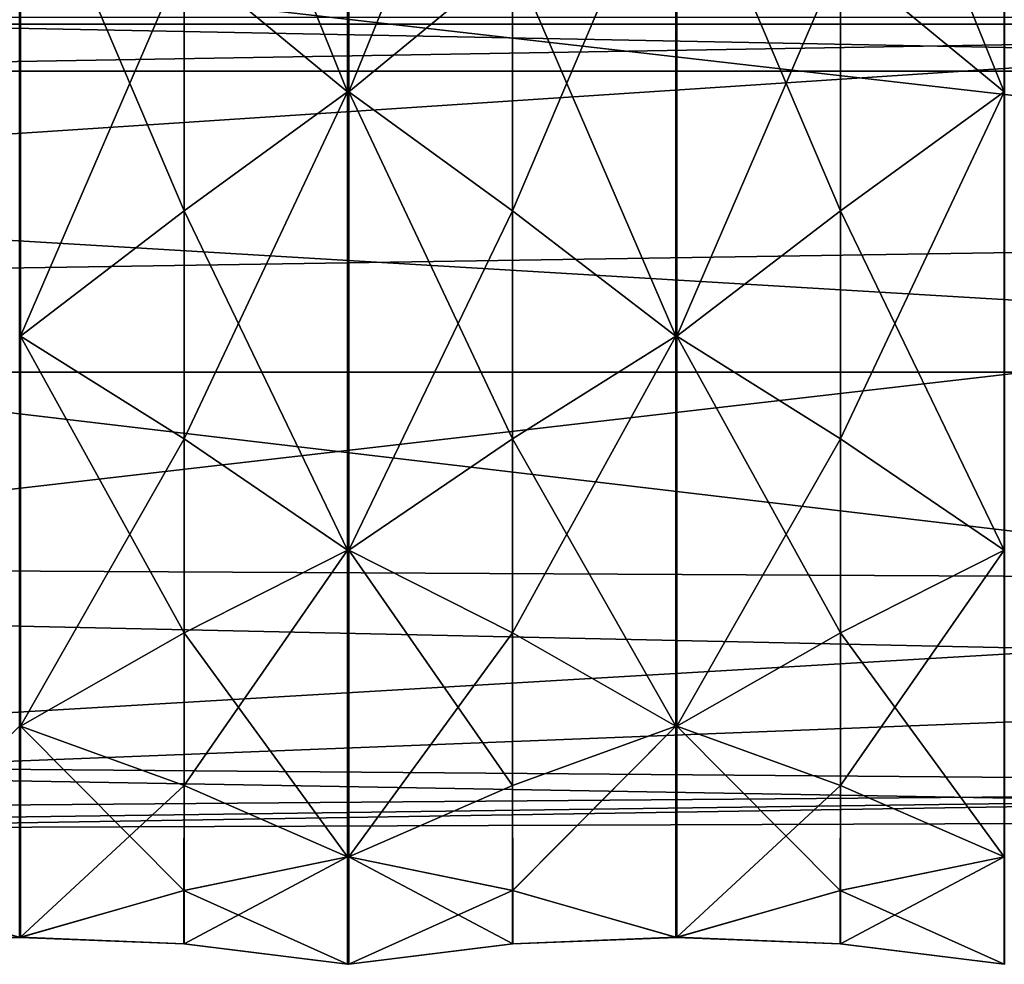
# Model space of a CAD drawing. Header units: millimetres. Extents: x -125 to 171, y -35 to 1363.
# Tile 151 of 256: x 133 to 149, y -22 to -7. Entities that reach past the tile are written whole.
import ezdxf

# ---------------------------------------------------------------- set-up
doc = ezdxf.new("R2010")
doc.units = ezdxf.units.MM
doc.header["$LTSCALE"] = 65.185185
for name, color, linetype in [('729', 7, 'CONTINUOUS'), ('734', 7, 'CONTINUOUS'), ('753', 7, 'CONTINUOUS'), ('831', 7, 'CONTINUOUS'), ('832', 7, 'CONTINUOUS'), ('833', 7, 'CONTINUOUS'), ('834', 7, 'CONTINUOUS'), ('835', 7, 'CONTINUOUS'), ('836', 7, 'CONTINUOUS'), ('837', 7, 'CONTINUOUS'), ('847', 7, 'CONTINUOUS'), ('848', 7, 'CONTINUOUS'), ('849', 7, 'CONTINUOUS'), ('850', 7, 'CONTINUOUS'), ('851', 7, 'CONTINUOUS'), ('852', 7, 'CONTINUOUS'), ('853', 7, 'CONTINUOUS'), ('910', 7, 'CONTINUOUS'), ('911', 7, 'CONTINUOUS'), ('912', 7, 'CONTINUOUS'), ('913', 7, 'CONTINUOUS'), ('914', 7, 'CONTINUOUS'), ('915', 7, 'CONTINUOUS'), ('916', 7, 'CONTINUOUS'), ('917', 7, 'CONTINUOUS'), ('926', 7, 'CONTINUOUS'), ('927', 7, 'CONTINUOUS'), ('928', 7, 'CONTINUOUS'), ('929', 7, 'CONTINUOUS'), ('930', 7, 'CONTINUOUS'), ('931', 7, 'CONTINUOUS'), ('932', 7, 'CONTINUOUS'), ('933', 7, 'CONTINUOUS'), ('945', 7, 'CONTINUOUS')]:
    doc.layers.add(name, color=color, linetype=linetype)

msp = doc.modelspace()

# ---------------------------------------------------------------- linework, layer by layer
at = {"layer": '729', "linetype": 'CONTINUOUS'}
for points in [[(168.1, -6.926, 19.029), (168.1, -13.016, 15.512), (119.6, -10.125, 17.537), (168.1, -6.926, 19.029)], [(119.6, -6.926, 19.029), (168.1, -6.926, 19.029), (119.6, -10.125, 17.537), (119.6, -6.926, 19.029)], [(168.1, -13.016, 15.512), (127.6, -13.016, 15.512), (119.6, -10.125, 17.537), (168.1, -13.016, 15.512)]]:
    msp.add_3dface(points, dxfattribs=at)
at = {"layer": '734', "linetype": 'CONTINUOUS'}
for points in [[(168.1, -3.784, -19.893), (125.625, -5.959, -19.353), (168.1, -10.823, -17.115), (168.1, -3.784, -19.893)], [(125.625, -5.959, -19.353), (124.372, -11.499, -16.668), (168.1, -10.823, -17.115), (125.625, -5.959, -19.353)], [(124.372, -11.499, -16.668), (122.32, -16.111, -12.268), (168.1, -10.823, -17.115), (124.372, -11.499, -16.668)], [(168.1, -10.823, -17.115), (122.32, -16.111, -12.268), (168.1, -16.35, -11.947), (168.1, -10.823, -17.115)], [(127.6, -13.016, 15.512), (168.1, -13.016, 15.512), (168.1, -17.803, 9.651), (127.6, -13.016, 15.512)], [(127.6, -16.919, 11.128), (127.6, -13.016, 15.512), (168.1, -17.803, 9.651), (127.6, -16.919, 11.128)], [(122.32, -16.111, -12.268), (119.6, -19.201, -6.434), (168.1, -16.35, -11.947), (122.32, -16.111, -12.268)], [(168.1, -16.35, -11.947), (119.6, -19.201, -6.434), (168.1, -19.595, -5.11), (168.1, -16.35, -11.947)], [(127.6, -19.399, 5.808), (127.6, -16.919, 11.128), (168.1, -17.803, 9.651), (127.6, -19.399, 5.808)], [(168.1, -20.102, 2.441), (127.6, -19.399, 5.808), (168.1, -17.803, 9.651), (168.1, -20.102, 2.441)], [(119.6, -19.201, -6.434), (119.6, -19.986, -3.259), (168.1, -19.595, -5.11), (119.6, -19.201, -6.434)], [(127.6, -20.25), (127.6, -19.399, 5.808), (168.1, -20.102, 2.441), (127.6, -20.25)], [(119.6, -20.25), (127.6, -20.25), (168.1, -19.595, -5.11), (119.6, -20.25)], [(119.6, -19.986, -3.259), (119.6, -20.25), (168.1, -19.595, -5.11), (119.6, -19.986, -3.259)], [(168.1, -19.595, -5.11), (127.6, -20.25), (168.1, -20.102, 2.441), (168.1, -19.595, -5.11)]]:
    msp.add_3dface(points, dxfattribs=at)
at = {"layer": '753', "linetype": 'CONTINUOUS'}
for points in [[(124.1, -7.504, 3.427), (168.1, -7.504, 3.427), (168.1, -5.303, 6.32), (124.1, -7.504, 3.427)], [(124.1, -7.504, 3.427), (168.1, -5.303, 6.32), (127.6, -5.303, 6.32), (124.1, -7.504, 3.427)], [(124.1, -8.249, -0.131), (124.1, -7.392, -3.663), (168.1, -8.249, -0.131), (124.1, -8.249, -0.131)], [(124.1, -7.392, -3.663), (168.1, -7.392, -3.664), (168.1, -8.249, -0.131), (124.1, -7.392, -3.663)], [(124.1, -7.504, 3.427), (124.1, -8.249, -0.131), (168.1, -7.504, 3.427), (124.1, -7.504, 3.427)], [(124.1, -8.249, -0.131), (168.1, -8.249, -0.131), (168.1, -7.504, 3.427), (124.1, -8.249, -0.131)]]:
    msp.add_3dface(points, dxfattribs=at)
at = {"layer": '831', "linetype": 'CONTINUOUS'}
for points in [[(143.59, -4.37, 21.97), (141, -6.44, 21.229), (143.59, -12.445, 18.625), (143.59, -4.37, 21.97)], [(143.598, -4.37, 21.97), (143.59, -4.37, 21.97), (143.598, -12.445, 18.625), (143.598, -4.37, 21.97)], [(143.598, -12.445, 18.625), (143.59, -4.37, 21.97), (143.59, -12.445, 18.625), (143.598, -12.445, 18.625)], [(143.606, -4.369, 21.97), (143.598, -4.37, 21.97), (143.606, -12.444, 18.626), (143.606, -4.369, 21.97)], [(143.606, -12.444, 18.626), (143.598, -4.37, 21.97), (143.598, -12.445, 18.625), (143.606, -12.444, 18.626)], [(146.2, -6.44, 21.229), (143.606, -4.369, 21.97), (146.2, -10.458, 19.565), (146.2, -6.44, 21.229)], [(146.2, -10.458, 19.565), (143.606, -4.369, 21.97), (143.606, -12.444, 18.626), (146.2, -10.458, 19.565)], [(141, -6.44, 21.229), (138.41, -8.572, 20.695), (141, -10.458, 19.565), (141, -6.44, 21.229)], [(143.59, -12.445, 18.625), (141, -6.44, 21.229), (141, -10.458, 19.565), (143.59, -12.445, 18.625)], [(148.79, -8.572, 20.695), (146.2, -6.44, 21.229), (146.2, -10.458, 19.565), (148.79, -8.572, 20.695)]]:
    msp.add_3dface(points, dxfattribs=at)
at = {"layer": '832', "linetype": 'CONTINUOUS'}
for points in [[(143.59, -12.445, 18.625), (141, -14.074, 17.149), (143.59, -18.625, 12.445), (143.59, -12.445, 18.625)], [(143.598, -12.445, 18.625), (143.59, -12.445, 18.625), (143.598, -18.625, 12.445), (143.598, -12.445, 18.625)], [(143.598, -18.625, 12.445), (143.59, -12.445, 18.625), (143.59, -18.625, 12.445), (143.598, -18.625, 12.445)], [(143.606, -12.444, 18.626), (143.598, -12.445, 18.625), (143.606, -18.625, 12.446), (143.606, -12.444, 18.626)], [(143.606, -18.625, 12.446), (143.598, -12.445, 18.625), (143.598, -18.625, 12.445), (143.606, -18.625, 12.446)], [(146.2, -14.074, 17.149), (143.606, -12.444, 18.626), (146.2, -17.149, 14.074), (146.2, -14.074, 17.149)], [(146.2, -17.149, 14.074), (143.606, -12.444, 18.626), (143.606, -18.625, 12.446), (146.2, -17.149, 14.074)], [(141, -14.074, 17.149), (138.41, -15.839, 15.839), (141, -17.149, 14.074), (141, -14.074, 17.149)], [(143.59, -18.625, 12.445), (141, -14.074, 17.149), (141, -17.149, 14.074), (143.59, -18.625, 12.445)], [(148.79, -15.839, 15.839), (146.2, -14.074, 17.149), (146.2, -17.149, 14.074), (148.79, -15.839, 15.839)]]:
    msp.add_3dface(points, dxfattribs=at)
at = {"layer": '833', "linetype": 'CONTINUOUS'}
for points in [[(143.59, -18.625, 12.445), (141, -19.565, 10.458), (141.005, -21.23, 6.435), (143.59, -18.625, 12.445)], [(143.6, -21.973, 4.362), (143.59, -18.625, 12.445), (141.005, -21.23, 6.435), (143.6, -21.973, 4.362)], [(143.598, -18.625, 12.445), (143.59, -18.625, 12.445), (143.6, -21.973, 4.362), (143.598, -18.625, 12.445)], [(143.606, -18.625, 12.446), (143.598, -18.625, 12.445), (143.6, -21.973, 4.362), (143.606, -18.625, 12.446)], [(146.195, -21.23, 6.435), (143.606, -18.625, 12.446), (143.6, -21.973, 4.362), (146.195, -21.23, 6.435)], [(146.2, -19.565, 10.458), (143.606, -18.625, 12.446), (146.195, -21.23, 6.435), (146.2, -19.565, 10.458)], [(141, -19.565, 10.458), (138.41, -20.695, 8.572), (141.005, -21.23, 6.435), (141, -19.565, 10.458)], [(148.79, -20.695, 8.572), (146.2, -19.565, 10.458), (146.195, -21.23, 6.435), (148.79, -20.695, 8.572)]]:
    msp.add_3dface(points, dxfattribs=at)
at = {"layer": '834', "linetype": 'CONTINUOUS'}
for points in [[(143.59, -21.97, -4.37), (141.005, -22.077, 2.179), (141, -22.077, -2.174), (143.59, -21.97, -4.37)], [(143.6, -21.973, 4.362), (141.005, -22.077, 2.179), (143.598, -21.97, -4.37), (143.6, -21.973, 4.362)], [(143.598, -21.97, -4.37), (141.005, -22.077, 2.179), (143.59, -21.97, -4.37), (143.598, -21.97, -4.37)], [(143.606, -21.97, -4.369), (143.6, -21.973, 4.362), (143.598, -21.97, -4.37), (143.606, -21.97, -4.369)], [(146.195, -22.077, 2.179), (143.6, -21.973, 4.362), (143.606, -21.97, -4.369), (146.195, -22.077, 2.179)], [(146.2, -22.077, -2.174), (146.195, -22.077, 2.179), (143.606, -21.97, -4.369), (146.2, -22.077, -2.174)], [(141.005, -22.077, 2.179), (138.41, -22.4, 0), (141, -22.077, -2.174), (141.005, -22.077, 2.179)], [(148.79, -22.4), (146.195, -22.077, 2.179), (146.2, -22.077, -2.174), (148.79, -22.4)]]:
    msp.add_3dface(points, dxfattribs=at)
at = {"layer": '835', "linetype": 'CONTINUOUS'}
for points in [[(143.59, -21.97, -4.37), (141, -21.229, -6.44), (143.59, -18.625, -12.445), (143.59, -21.97, -4.37)], [(143.59, -18.625, -12.445), (141, -21.229, -6.44), (141, -19.565, -10.458), (143.59, -18.625, -12.445)], [(143.598, -21.97, -4.37), (143.59, -21.97, -4.37), (143.598, -18.625, -12.445), (143.598, -21.97, -4.37)], [(143.598, -18.625, -12.445), (143.59, -21.97, -4.37), (143.59, -18.625, -12.445), (143.598, -18.625, -12.445)], [(143.606, -18.626, -12.444), (143.598, -21.97, -4.37), (143.598, -18.625, -12.445), (143.606, -18.626, -12.444)], [(143.606, -21.97, -4.369), (143.598, -21.97, -4.37), (143.606, -18.626, -12.444), (143.606, -21.97, -4.369)], [(146.2, -19.565, -10.458), (143.606, -21.97, -4.369), (143.606, -18.626, -12.444), (146.2, -19.565, -10.458)], [(141, -21.229, -6.44), (138.41, -20.695, -8.572), (141, -19.565, -10.458), (141, -21.229, -6.44)], [(146.2, -21.229, -6.44), (143.606, -21.97, -4.369), (146.2, -19.565, -10.458), (146.2, -21.229, -6.44)], [(148.79, -20.695, -8.572), (146.2, -21.229, -6.44), (146.2, -19.565, -10.458), (148.79, -20.695, -8.572)]]:
    msp.add_3dface(points, dxfattribs=at)
at = {"layer": '836', "linetype": 'CONTINUOUS'}
for points in [[(143.59, -18.625, -12.445), (141, -17.149, -14.074), (143.59, -12.445, -18.625), (143.59, -18.625, -12.445)], [(143.59, -12.445, -18.625), (141, -17.149, -14.074), (141, -14.074, -17.149), (143.59, -12.445, -18.625)], [(143.598, -18.625, -12.445), (143.59, -18.625, -12.445), (143.598, -12.445, -18.625), (143.598, -18.625, -12.445)], [(143.598, -12.445, -18.625), (143.59, -18.625, -12.445), (143.59, -12.445, -18.625), (143.598, -12.445, -18.625)], [(143.606, -12.446, -18.625), (143.598, -18.625, -12.445), (143.598, -12.445, -18.625), (143.606, -12.446, -18.625)], [(143.606, -18.626, -12.444), (143.598, -18.625, -12.445), (143.606, -12.446, -18.625), (143.606, -18.626, -12.444)], [(146.2, -14.074, -17.149), (143.606, -18.626, -12.444), (143.606, -12.446, -18.625), (146.2, -14.074, -17.149)], [(141, -17.149, -14.074), (138.41, -15.839, -15.839), (141, -14.074, -17.149), (141, -17.149, -14.074)], [(146.2, -17.149, -14.074), (143.606, -18.626, -12.444), (146.2, -14.074, -17.149), (146.2, -17.149, -14.074)], [(148.79, -15.839, -15.839), (146.2, -17.149, -14.074), (146.2, -14.074, -17.149), (148.79, -15.839, -15.839)]]:
    msp.add_3dface(points, dxfattribs=at)
at = {"layer": '837', "linetype": 'CONTINUOUS'}
for points in [[(143.59, -12.445, -18.625), (141, -10.458, -19.565), (143.59, -4.37, -21.97), (143.59, -12.445, -18.625)], [(143.59, -4.37, -21.97), (141, -10.458, -19.565), (141, -6.44, -21.229), (143.59, -4.37, -21.97)], [(143.598, -12.445, -18.625), (143.59, -12.445, -18.625), (143.598, -4.37, -21.97), (143.598, -12.445, -18.625)], [(143.598, -4.37, -21.97), (143.59, -12.445, -18.625), (143.59, -4.37, -21.97), (143.598, -4.37, -21.97)], [(143.606, -4.371, -21.97), (143.598, -12.445, -18.625), (143.598, -4.37, -21.97), (143.606, -4.371, -21.97)], [(143.606, -12.446, -18.625), (143.598, -12.445, -18.625), (143.606, -4.371, -21.97), (143.606, -12.446, -18.625)], [(146.2, -6.44, -21.229), (143.606, -12.446, -18.625), (143.606, -4.371, -21.97), (146.2, -6.44, -21.229)], [(141, -10.458, -19.565), (138.41, -8.572, -20.695), (141, -6.44, -21.229), (141, -10.458, -19.565)], [(146.2, -10.458, -19.565), (143.606, -12.446, -18.625), (146.2, -6.44, -21.229), (146.2, -10.458, -19.565)], [(148.79, -8.572, -20.695), (146.2, -10.458, -19.565), (146.2, -6.44, -21.229), (148.79, -8.572, -20.695)]]:
    msp.add_3dface(points, dxfattribs=at)
at = {"layer": '847', "linetype": 'CONTINUOUS'}
for points in [[(133.198, -4.37, 21.97), (133.19, -4.37, 21.97), (133.198, -12.445, 18.625), (133.198, -4.37, 21.97)], [(133.198, -12.445, 18.625), (133.19, -4.37, 21.97), (133.19, -12.445, 18.625), (133.198, -12.445, 18.625)], [(133.206, -4.369, 21.97), (133.198, -4.37, 21.97), (133.206, -12.444, 18.626), (133.206, -4.369, 21.97)], [(133.206, -12.444, 18.626), (133.198, -4.37, 21.97), (133.198, -12.445, 18.625), (133.206, -12.444, 18.626)], [(135.8, -6.44, 21.229), (133.206, -4.369, 21.97), (135.8, -10.458, 19.565), (135.8, -6.44, 21.229)], [(135.8, -10.458, 19.565), (133.206, -4.369, 21.97), (133.206, -12.444, 18.626), (135.8, -10.458, 19.565)], [(138.39, -8.572, 20.695), (135.8, -6.44, 21.229), (135.8, -10.458, 19.565), (138.39, -8.572, 20.695)]]:
    msp.add_3dface(points, dxfattribs=at)
at = {"layer": '848', "linetype": 'CONTINUOUS'}
for points in [[(133.198, -12.445, 18.625), (133.19, -12.445, 18.625), (133.198, -18.625, 12.445), (133.198, -12.445, 18.625)], [(133.198, -18.625, 12.445), (133.19, -12.445, 18.625), (133.19, -18.625, 12.445), (133.198, -18.625, 12.445)], [(133.206, -12.444, 18.626), (133.198, -12.445, 18.625), (133.206, -18.625, 12.446), (133.206, -12.444, 18.626)], [(133.206, -18.625, 12.446), (133.198, -12.445, 18.625), (133.198, -18.625, 12.445), (133.206, -18.625, 12.446)], [(135.8, -14.074, 17.149), (133.206, -12.444, 18.626), (135.8, -17.149, 14.074), (135.8, -14.074, 17.149)], [(135.8, -17.149, 14.074), (133.206, -12.444, 18.626), (133.206, -18.625, 12.446), (135.8, -17.149, 14.074)], [(138.39, -15.839, 15.839), (135.8, -14.074, 17.149), (135.8, -17.149, 14.074), (138.39, -15.839, 15.839)]]:
    msp.add_3dface(points, dxfattribs=at)
at = {"layer": '849', "linetype": 'CONTINUOUS'}
for points in [[(133.2, -21.973, 4.362), (133.19, -18.625, 12.445), (130.605, -21.23, 6.435), (133.2, -21.973, 4.362)], [(133.198, -18.625, 12.445), (133.19, -18.625, 12.445), (133.2, -21.973, 4.362), (133.198, -18.625, 12.445)], [(133.206, -18.625, 12.446), (133.198, -18.625, 12.445), (133.2, -21.973, 4.362), (133.206, -18.625, 12.446)], [(135.795, -21.23, 6.435), (133.206, -18.625, 12.446), (133.2, -21.973, 4.362), (135.795, -21.23, 6.435)], [(135.8, -19.565, 10.458), (133.206, -18.625, 12.446), (135.795, -21.23, 6.435), (135.8, -19.565, 10.458)], [(138.39, -20.695, 8.572), (135.8, -19.565, 10.458), (135.795, -21.23, 6.435), (138.39, -20.695, 8.572)]]:
    msp.add_3dface(points, dxfattribs=at)
at = {"layer": '850', "linetype": 'CONTINUOUS'}
for points in [[(133.2, -21.973, 4.362), (130.605, -22.077, 2.179), (133.198, -21.97, -4.37), (133.2, -21.973, 4.362)], [(133.198, -21.97, -4.37), (130.605, -22.077, 2.179), (133.19, -21.97, -4.37), (133.198, -21.97, -4.37)], [(133.206, -21.97, -4.369), (133.2, -21.973, 4.362), (133.198, -21.97, -4.37), (133.206, -21.97, -4.369)], [(135.795, -22.077, 2.179), (133.2, -21.973, 4.362), (133.206, -21.97, -4.369), (135.795, -22.077, 2.179)], [(135.8, -22.077, -2.174), (135.795, -22.077, 2.179), (133.206, -21.97, -4.369), (135.8, -22.077, -2.174)], [(138.39, -22.4), (135.795, -22.077, 2.179), (135.8, -22.077, -2.174), (138.39, -22.4)]]:
    msp.add_3dface(points, dxfattribs=at)
at = {"layer": '851', "linetype": 'CONTINUOUS'}
for points in [[(133.198, -21.97, -4.37), (133.19, -21.97, -4.37), (133.198, -18.625, -12.445), (133.198, -21.97, -4.37)], [(133.198, -18.625, -12.445), (133.19, -21.97, -4.37), (133.19, -18.625, -12.445), (133.198, -18.625, -12.445)], [(133.206, -18.626, -12.444), (133.198, -21.97, -4.37), (133.198, -18.625, -12.445), (133.206, -18.626, -12.444)], [(133.206, -21.97, -4.369), (133.198, -21.97, -4.37), (133.206, -18.626, -12.444), (133.206, -21.97, -4.369)], [(135.8, -19.565, -10.458), (133.206, -21.97, -4.369), (133.206, -18.626, -12.444), (135.8, -19.565, -10.458)], [(135.8, -21.229, -6.44), (133.206, -21.97, -4.369), (135.8, -19.565, -10.458), (135.8, -21.229, -6.44)], [(138.39, -20.695, -8.572), (135.8, -21.229, -6.44), (135.8, -19.565, -10.458), (138.39, -20.695, -8.572)]]:
    msp.add_3dface(points, dxfattribs=at)
at = {"layer": '852', "linetype": 'CONTINUOUS'}
for points in [[(133.198, -18.625, -12.445), (133.19, -18.625, -12.445), (133.198, -12.445, -18.625), (133.198, -18.625, -12.445)], [(133.198, -12.445, -18.625), (133.19, -18.625, -12.445), (133.19, -12.445, -18.625), (133.198, -12.445, -18.625)], [(133.206, -12.446, -18.625), (133.198, -18.625, -12.445), (133.198, -12.445, -18.625), (133.206, -12.446, -18.625)], [(133.206, -18.626, -12.444), (133.198, -18.625, -12.445), (133.206, -12.446, -18.625), (133.206, -18.626, -12.444)], [(135.8, -14.074, -17.149), (133.206, -18.626, -12.444), (133.206, -12.446, -18.625), (135.8, -14.074, -17.149)], [(135.8, -17.149, -14.074), (133.206, -18.626, -12.444), (135.8, -14.074, -17.149), (135.8, -17.149, -14.074)], [(138.39, -15.839, -15.839), (135.8, -17.149, -14.074), (135.8, -14.074, -17.149), (138.39, -15.839, -15.839)]]:
    msp.add_3dface(points, dxfattribs=at)
at = {"layer": '853', "linetype": 'CONTINUOUS'}
for points in [[(133.198, -12.445, -18.625), (133.19, -12.445, -18.625), (133.198, -4.37, -21.97), (133.198, -12.445, -18.625)], [(133.198, -4.37, -21.97), (133.19, -12.445, -18.625), (133.19, -4.37, -21.97), (133.198, -4.37, -21.97)], [(133.206, -4.371, -21.97), (133.198, -12.445, -18.625), (133.198, -4.37, -21.97), (133.206, -4.371, -21.97)], [(133.206, -12.446, -18.625), (133.198, -12.445, -18.625), (133.206, -4.371, -21.97), (133.206, -12.446, -18.625)], [(135.8, -6.44, -21.229), (133.206, -12.446, -18.625), (133.206, -4.371, -21.97), (135.8, -6.44, -21.229)], [(135.8, -10.458, -19.565), (133.206, -12.446, -18.625), (135.8, -6.44, -21.229), (135.8, -10.458, -19.565)], [(138.39, -8.572, -20.695), (135.8, -10.458, -19.565), (135.8, -6.44, -21.229), (138.39, -8.572, -20.695)]]:
    msp.add_3dface(points, dxfattribs=at)
at = {"layer": '910', "linetype": 'CONTINUOUS'}
for points in [[(148.79, 0, 22.4), (146.2, -2.174, 22.077), (148.79, -8.572, 20.695), (148.79, 0, 22.4)], [(148.79, 0, 22.4), (148.79, -8.572, 20.695), (148.8, -8.572, 20.695), (148.79, 0, 22.4)], [(148.8, 0, 22.4), (148.79, 0, 22.4), (148.8, -8.572, 20.695), (148.8, 0, 22.4)], [(146.2, -2.174, 22.077), (146.2, -6.44, 21.229), (148.79, -8.572, 20.695), (146.2, -2.174, 22.077)]]:
    msp.add_3dface(points, dxfattribs=at)
at = {"layer": '911', "linetype": 'CONTINUOUS'}
for points in [[(148.79, -8.572, 20.695), (146.2, -10.458, 19.565), (148.79, -15.839, 15.839), (148.79, -8.572, 20.695)], [(148.79, -8.572, 20.695), (148.79, -15.839, 15.839), (148.8, -15.839, 15.839), (148.79, -8.572, 20.695)], [(148.8, -8.572, 20.695), (148.79, -8.572, 20.695), (148.8, -15.839, 15.839), (148.8, -8.572, 20.695)], [(146.2, -10.458, 19.565), (143.606, -12.444, 18.626), (146.2, -14.074, 17.149), (146.2, -10.458, 19.565)], [(146.2, -10.458, 19.565), (146.2, -14.074, 17.149), (148.79, -15.839, 15.839), (146.2, -10.458, 19.565)]]:
    msp.add_3dface(points, dxfattribs=at)
at = {"layer": '912', "linetype": 'CONTINUOUS'}
for points in [[(148.79, -15.839, 15.839), (146.2, -17.149, 14.074), (148.79, -20.695, 8.572), (148.79, -15.839, 15.839)], [(148.79, -15.839, 15.839), (148.79, -20.695, 8.572), (148.8, -20.695, 8.572), (148.79, -15.839, 15.839)], [(148.8, -15.839, 15.839), (148.79, -15.839, 15.839), (148.8, -20.695, 8.572), (148.8, -15.839, 15.839)], [(146.2, -17.149, 14.074), (143.606, -18.625, 12.446), (146.2, -19.565, 10.458), (146.2, -17.149, 14.074)], [(146.2, -17.149, 14.074), (146.2, -19.565, 10.458), (148.79, -20.695, 8.572), (146.2, -17.149, 14.074)]]:
    msp.add_3dface(points, dxfattribs=at)
at = {"layer": '913', "linetype": 'CONTINUOUS'}
for points in [[(148.79, -20.695, 8.572), (146.195, -21.23, 6.435), (148.79, -22.4), (148.79, -20.695, 8.572)], [(148.79, -20.695, 8.572), (148.79, -22.4), (148.8, -22.4, 0), (148.79, -20.695, 8.572)], [(148.8, -20.695, 8.572), (148.79, -20.695, 8.572), (148.8, -22.4, 0), (148.8, -20.695, 8.572)], [(146.195, -21.23, 6.435), (143.6, -21.973, 4.362), (146.195, -22.077, 2.179), (146.195, -21.23, 6.435)], [(146.195, -21.23, 6.435), (146.195, -22.077, 2.179), (148.79, -22.4), (146.195, -21.23, 6.435)]]:
    msp.add_3dface(points, dxfattribs=at)
at = {"layer": '914', "linetype": 'CONTINUOUS'}
for points in [[(148.79, -22.4), (146.2, -22.077, -2.174), (148.79, -20.695, -8.572), (148.79, -22.4)], [(146.2, -22.077, -2.174), (146.2, -21.229, -6.44), (148.79, -20.695, -8.572), (146.2, -22.077, -2.174)], [(148.79, -22.4), (148.79, -20.695, -8.572), (148.8, -20.695, -8.572), (148.79, -22.4)], [(148.8, -22.4, 0), (148.79, -22.4), (148.8, -20.695, -8.572), (148.8, -22.4, 0)], [(146.2, -22.077, -2.174), (143.606, -21.97, -4.369), (146.2, -21.229, -6.44), (146.2, -22.077, -2.174)]]:
    msp.add_3dface(points, dxfattribs=at)
at = {"layer": '915', "linetype": 'CONTINUOUS'}
for points in [[(148.79, -20.695, -8.572), (146.2, -19.565, -10.458), (148.79, -15.839, -15.839), (148.79, -20.695, -8.572)], [(146.2, -19.565, -10.458), (146.2, -17.149, -14.074), (148.79, -15.839, -15.839), (146.2, -19.565, -10.458)], [(148.79, -20.695, -8.572), (148.79, -15.839, -15.839), (148.8, -15.839, -15.839), (148.79, -20.695, -8.572)], [(148.8, -20.695, -8.572), (148.79, -20.695, -8.572), (148.8, -15.839, -15.839), (148.8, -20.695, -8.572)], [(146.2, -19.565, -10.458), (143.606, -18.626, -12.444), (146.2, -17.149, -14.074), (146.2, -19.565, -10.458)]]:
    msp.add_3dface(points, dxfattribs=at)
at = {"layer": '916', "linetype": 'CONTINUOUS'}
for points in [[(148.79, -15.839, -15.839), (146.2, -14.074, -17.149), (148.79, -8.572, -20.695), (148.79, -15.839, -15.839)], [(146.2, -14.074, -17.149), (146.2, -10.458, -19.565), (148.79, -8.572, -20.695), (146.2, -14.074, -17.149)], [(148.79, -15.839, -15.839), (148.79, -8.572, -20.695), (148.8, -8.572, -20.695), (148.79, -15.839, -15.839)], [(148.8, -15.839, -15.839), (148.79, -15.839, -15.839), (148.8, -8.572, -20.695), (148.8, -15.839, -15.839)], [(146.2, -14.074, -17.149), (143.606, -12.446, -18.625), (146.2, -10.458, -19.565), (146.2, -14.074, -17.149)]]:
    msp.add_3dface(points, dxfattribs=at)
at = {"layer": '917', "linetype": 'CONTINUOUS'}
for points in [[(148.79, -8.572, -20.695), (146.2, -6.44, -21.229), (148.79, 0, -22.4), (148.79, -8.572, -20.695)], [(148.79, -8.572, -20.695), (148.79, 0, -22.4), (148.8, 0, -22.4), (148.79, -8.572, -20.695)], [(148.8, -8.572, -20.695), (148.79, -8.572, -20.695), (148.8, 0, -22.4), (148.8, -8.572, -20.695)]]:
    msp.add_3dface(points, dxfattribs=at)
at = {"layer": '926', "linetype": 'CONTINUOUS'}
for points in [[(138.39, 0, 22.4), (135.8, -2.174, 22.077), (138.39, -8.572, 20.695), (138.39, 0, 22.4)], [(138.39, 0, 22.4), (138.39, -8.572, 20.695), (138.4, -8.572, 20.695), (138.39, 0, 22.4)], [(138.4, 0, 22.4), (138.39, 0, 22.4), (138.4, -8.572, 20.695), (138.4, 0, 22.4)], [(138.41, -8.572, 20.695), (138.41, 0, 22.4), (138.4, 0, 22.4), (138.41, -8.572, 20.695)], [(138.41, -8.572, 20.695), (138.4, 0, 22.4), (138.4, -8.572, 20.695), (138.41, -8.572, 20.695)], [(138.41, 0, 22.4), (138.41, -8.572, 20.695), (141, -6.44, 21.229), (138.41, 0, 22.4)], [(135.8, -2.174, 22.077), (135.8, -6.44, 21.229), (138.39, -8.572, 20.695), (135.8, -2.174, 22.077)]]:
    msp.add_3dface(points, dxfattribs=at)
at = {"layer": '927', "linetype": 'CONTINUOUS'}
for points in [[(138.39, -8.572, 20.695), (135.8, -10.458, 19.565), (138.39, -15.839, 15.839), (138.39, -8.572, 20.695)], [(138.39, -8.572, 20.695), (138.39, -15.839, 15.839), (138.4, -15.839, 15.839), (138.39, -8.572, 20.695)], [(138.4, -8.572, 20.695), (138.39, -8.572, 20.695), (138.4, -15.839, 15.839), (138.4, -8.572, 20.695)], [(138.41, -15.839, 15.839), (138.41, -8.572, 20.695), (138.4, -8.572, 20.695), (138.41, -15.839, 15.839)], [(138.41, -15.839, 15.839), (138.4, -8.572, 20.695), (138.4, -15.839, 15.839), (138.41, -15.839, 15.839)], [(141, -10.458, 19.565), (138.41, -8.572, 20.695), (141, -14.074, 17.149), (141, -10.458, 19.565)], [(138.41, -8.572, 20.695), (138.41, -15.839, 15.839), (141, -14.074, 17.149), (138.41, -8.572, 20.695)], [(135.8, -10.458, 19.565), (133.206, -12.444, 18.626), (135.8, -14.074, 17.149), (135.8, -10.458, 19.565)], [(135.8, -10.458, 19.565), (135.8, -14.074, 17.149), (138.39, -15.839, 15.839), (135.8, -10.458, 19.565)], [(143.59, -12.445, 18.625), (141, -10.458, 19.565), (141, -14.074, 17.149), (143.59, -12.445, 18.625)]]:
    msp.add_3dface(points, dxfattribs=at)
at = {"layer": '928', "linetype": 'CONTINUOUS'}
for points in [[(138.39, -15.839, 15.839), (135.8, -17.149, 14.074), (138.39, -20.695, 8.572), (138.39, -15.839, 15.839)], [(138.39, -15.839, 15.839), (138.39, -20.695, 8.572), (138.4, -20.695, 8.572), (138.39, -15.839, 15.839)], [(138.4, -15.839, 15.839), (138.39, -15.839, 15.839), (138.4, -20.695, 8.572), (138.4, -15.839, 15.839)], [(138.41, -20.695, 8.572), (138.41, -15.839, 15.839), (138.4, -15.839, 15.839), (138.41, -20.695, 8.572)], [(138.41, -20.695, 8.572), (138.4, -15.839, 15.839), (138.4, -20.695, 8.572), (138.41, -20.695, 8.572)], [(141, -17.149, 14.074), (138.41, -15.839, 15.839), (141, -19.565, 10.458), (141, -17.149, 14.074)], [(138.41, -15.839, 15.839), (138.41, -20.695, 8.572), (141, -19.565, 10.458), (138.41, -15.839, 15.839)], [(135.8, -17.149, 14.074), (133.206, -18.625, 12.446), (135.8, -19.565, 10.458), (135.8, -17.149, 14.074)], [(135.8, -17.149, 14.074), (135.8, -19.565, 10.458), (138.39, -20.695, 8.572), (135.8, -17.149, 14.074)], [(143.59, -18.625, 12.445), (141, -17.149, 14.074), (141, -19.565, 10.458), (143.59, -18.625, 12.445)]]:
    msp.add_3dface(points, dxfattribs=at)
at = {"layer": '929', "linetype": 'CONTINUOUS'}
for points in [[(138.39, -20.695, 8.572), (135.795, -21.23, 6.435), (138.39, -22.4), (138.39, -20.695, 8.572)], [(138.39, -20.695, 8.572), (138.39, -22.4), (138.4, -22.4, 0), (138.39, -20.695, 8.572)], [(138.4, -20.695, 8.572), (138.39, -20.695, 8.572), (138.4, -22.4, 0), (138.4, -20.695, 8.572)], [(138.41, -22.4, 0), (138.41, -20.695, 8.572), (138.4, -20.695, 8.572), (138.41, -22.4, 0)], [(138.41, -22.4, 0), (138.4, -20.695, 8.572), (138.4, -22.4, 0), (138.41, -22.4, 0)], [(141.005, -21.23, 6.435), (138.41, -20.695, 8.572), (141.005, -22.077, 2.179), (141.005, -21.23, 6.435)], [(138.41, -20.695, 8.572), (138.41, -22.4, 0), (141.005, -22.077, 2.179), (138.41, -20.695, 8.572)], [(135.795, -21.23, 6.435), (133.2, -21.973, 4.362), (135.795, -22.077, 2.179), (135.795, -21.23, 6.435)], [(135.795, -21.23, 6.435), (135.795, -22.077, 2.179), (138.39, -22.4), (135.795, -21.23, 6.435)], [(143.6, -21.973, 4.362), (141.005, -21.23, 6.435), (141.005, -22.077, 2.179), (143.6, -21.973, 4.362)]]:
    msp.add_3dface(points, dxfattribs=at)
at = {"layer": '930', "linetype": 'CONTINUOUS'}
for points in [[(138.39, -22.4), (135.8, -22.077, -2.174), (138.39, -20.695, -8.572), (138.39, -22.4)], [(135.8, -22.077, -2.174), (135.8, -21.229, -6.44), (138.39, -20.695, -8.572), (135.8, -22.077, -2.174)], [(138.39, -22.4), (138.39, -20.695, -8.572), (138.4, -20.695, -8.572), (138.39, -22.4)], [(138.4, -22.4, 0), (138.39, -22.4), (138.4, -20.695, -8.572), (138.4, -22.4, 0)], [(138.41, -20.695, -8.572), (138.41, -22.4, 0), (138.4, -22.4, 0), (138.41, -20.695, -8.572)], [(138.41, -20.695, -8.572), (138.4, -22.4, 0), (138.4, -20.695, -8.572), (138.41, -20.695, -8.572)], [(138.41, -22.4, 0), (138.41, -20.695, -8.572), (141, -21.229, -6.44), (138.41, -22.4, 0)], [(135.8, -22.077, -2.174), (133.206, -21.97, -4.369), (135.8, -21.229, -6.44), (135.8, -22.077, -2.174)], [(141, -22.077, -2.174), (138.41, -22.4, 0), (141, -21.229, -6.44), (141, -22.077, -2.174)], [(143.59, -21.97, -4.37), (141, -22.077, -2.174), (141, -21.229, -6.44), (143.59, -21.97, -4.37)]]:
    msp.add_3dface(points, dxfattribs=at)
at = {"layer": '931', "linetype": 'CONTINUOUS'}
for points in [[(138.39, -20.695, -8.572), (135.8, -19.565, -10.458), (138.39, -15.839, -15.839), (138.39, -20.695, -8.572)], [(135.8, -19.565, -10.458), (135.8, -17.149, -14.074), (138.39, -15.839, -15.839), (135.8, -19.565, -10.458)], [(138.39, -20.695, -8.572), (138.39, -15.839, -15.839), (138.4, -15.839, -15.839), (138.39, -20.695, -8.572)], [(138.4, -20.695, -8.572), (138.39, -20.695, -8.572), (138.4, -15.839, -15.839), (138.4, -20.695, -8.572)], [(138.41, -15.839, -15.839), (138.41, -20.695, -8.572), (138.4, -20.695, -8.572), (138.41, -15.839, -15.839)], [(138.41, -15.839, -15.839), (138.4, -20.695, -8.572), (138.4, -15.839, -15.839), (138.41, -15.839, -15.839)], [(138.41, -20.695, -8.572), (138.41, -15.839, -15.839), (141, -17.149, -14.074), (138.41, -20.695, -8.572)], [(135.8, -19.565, -10.458), (133.206, -18.626, -12.444), (135.8, -17.149, -14.074), (135.8, -19.565, -10.458)], [(141, -19.565, -10.458), (138.41, -20.695, -8.572), (141, -17.149, -14.074), (141, -19.565, -10.458)], [(143.59, -18.625, -12.445), (141, -19.565, -10.458), (141, -17.149, -14.074), (143.59, -18.625, -12.445)]]:
    msp.add_3dface(points, dxfattribs=at)
at = {"layer": '932', "linetype": 'CONTINUOUS'}
for points in [[(138.39, -15.839, -15.839), (135.8, -14.074, -17.149), (138.39, -8.572, -20.695), (138.39, -15.839, -15.839)], [(135.8, -14.074, -17.149), (135.8, -10.458, -19.565), (138.39, -8.572, -20.695), (135.8, -14.074, -17.149)], [(138.39, -15.839, -15.839), (138.39, -8.572, -20.695), (138.4, -8.572, -20.695), (138.39, -15.839, -15.839)], [(138.4, -15.839, -15.839), (138.39, -15.839, -15.839), (138.4, -8.572, -20.695), (138.4, -15.839, -15.839)], [(138.41, -8.572, -20.695), (138.41, -15.839, -15.839), (138.4, -15.839, -15.839), (138.41, -8.572, -20.695)], [(138.41, -8.572, -20.695), (138.4, -15.839, -15.839), (138.4, -8.572, -20.695), (138.41, -8.572, -20.695)], [(138.41, -15.839, -15.839), (138.41, -8.572, -20.695), (141, -10.458, -19.565), (138.41, -15.839, -15.839)], [(135.8, -14.074, -17.149), (133.206, -12.446, -18.625), (135.8, -10.458, -19.565), (135.8, -14.074, -17.149)], [(141, -14.074, -17.149), (138.41, -15.839, -15.839), (141, -10.458, -19.565), (141, -14.074, -17.149)], [(143.59, -12.445, -18.625), (141, -14.074, -17.149), (141, -10.458, -19.565), (143.59, -12.445, -18.625)]]:
    msp.add_3dface(points, dxfattribs=at)
at = {"layer": '933', "linetype": 'CONTINUOUS'}
for points in [[(138.39, -8.572, -20.695), (135.8, -6.44, -21.229), (138.39, 0, -22.4), (138.39, -8.572, -20.695)], [(138.39, -8.572, -20.695), (138.39, 0, -22.4), (138.4, 0, -22.4), (138.39, -8.572, -20.695)], [(138.41, 0, -22.4), (138.41, -8.572, -20.695), (138.4, -8.572, -20.695), (138.41, 0, -22.4)], [(138.41, 0, -22.4), (138.4, -8.572, -20.695), (138.4, 0, -22.4), (138.41, 0, -22.4)], [(138.41, -8.572, -20.695), (138.41, 0, -22.4), (141, -2.174, -22.077), (138.41, -8.572, -20.695)], [(138.4, -8.572, -20.695), (138.39, -8.572, -20.695), (138.4, 0, -22.4), (138.4, -8.572, -20.695)], [(141, -6.44, -21.229), (138.41, -8.572, -20.695), (141, -2.174, -22.077), (141, -6.44, -21.229)]]:
    msp.add_3dface(points, dxfattribs=at)
at = {"layer": '945', "linetype": 'CONTINUOUS'}
msp.add_3dface([(133.2, -21.973, 4.362), (130.605, -21.23, 6.435), (130.605, -22.077, 2.179), (133.2, -21.973, 4.362)], dxfattribs=at)

doc.saveas('drawing.dxf')
